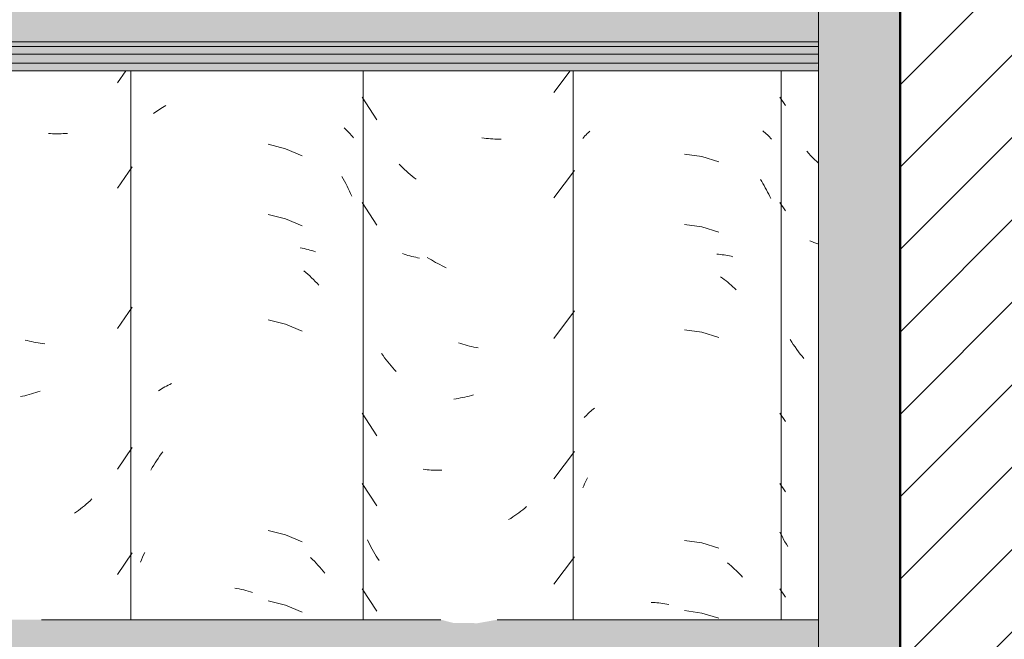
# Model space of a CAD drawing. Header units: metres. Extents: x -28.2 to 13.6, y -1.6 to 5.9.
# Tile 151 of 159: x 6.213 to 6.636, y 3.27 to 3.536. Entities that reach past the tile are written whole.
import ezdxf

# ---------------------------------------------------------------- set-up
doc = ezdxf.new("R2010")
doc.units = ezdxf.units.M
doc.layers.add('A-DETL', color=7, linetype='Continuous', lineweight=5, true_color=0x00a600)
for name, color, linetype, lineweight in [('A-DETL-GENF', 7, 'Continuous', 5), ('A-GLAZ-CWMG', 7, 'Continuous', 5), ('A-ROOF', 7, 'Continuous', 5)]:
    doc.layers.add(name, color=color, linetype=linetype, lineweight=lineweight)

# ---------------------------------------------------------------- blocks, each defined once
blk = doc.blocks.new('FP_206-CASA 2')
at = {"layer": 'A-GLAZ-CWMG', "color": 9, "true_color": 0xc0c0c0}
for p, q in [((-15.52163, 3.50266), (-15.51918, 3.4991)), ((-15.50927, 3.47858), (-15.5101, 3.4795)), ((-15.50843, 3.47768), (-15.50927, 3.47858)), ((-15.50757, 3.47679), (-15.50843, 3.47768)), ((-15.50671, 3.47592), (-15.50757, 3.47679)), ((-15.50583, 3.47506), (-15.50671, 3.47592)), ((-15.50504, 3.47433), (-15.50583, 3.47506)), ((-15.52163, 3.45745), (-15.51918, 3.45388)), ((-15.5079, 3.4407), (-15.50875, 3.44105)), ((-15.50704, 3.44036), (-15.5079, 3.4407)), ((-15.50617, 3.44003), (-15.50704, 3.44036)), ((-15.50528, 3.43973), (-15.50617, 3.44003)), ((-15.51658, 3.39755), (-15.51727, 3.39862)), ((-15.51587, 3.3965), (-15.51658, 3.39755)), ((-15.51515, 3.39546), (-15.51587, 3.3965)), ((-15.51442, 3.39444), (-15.51515, 3.39546)), ((-15.51367, 3.39343), (-15.51442, 3.39444)), ((-15.5129, 3.39244), (-15.51367, 3.39343)), ((-15.51212, 3.39146), (-15.5129, 3.39244)), ((-15.51133, 3.3905), (-15.51212, 3.39146)), ((-15.52163, 3.36702), (-15.51918, 3.36346)), ((-15.52163, 3.33688), (-15.51918, 3.33331)), ((-15.52111, 3.31498), (-15.52163, 3.31604)), ((-15.52057, 3.31393), (-15.52111, 3.31498)), ((-15.52002, 3.31289), (-15.52057, 3.31393)), ((-15.51945, 3.31186), (-15.52002, 3.31289)), ((-15.51887, 3.31084), (-15.51945, 3.31186)), ((-15.51827, 3.30983), (-15.51887, 3.31084)), ((-15.52163, 3.29166), (-15.51918, 3.2881))]:
    blk.add_line(p, q, dxfattribs=at)
blk = doc.blocks.new('FP_207-CASA 2')
at = {"layer": 'A-GLAZ-CWMG', "color": 9, "true_color": 0xc0c0c0}
for p, q in [((-15.60627, 3.48498), (-15.60582, 3.48552)), ((-15.60582, 3.48552), (-15.60536, 3.48605)), ((-15.60536, 3.48605), (-15.60488, 3.48657)), ((-15.60488, 3.48657), (-15.60438, 3.48708)), ((-15.60438, 3.48708), (-15.60387, 3.48759)), ((-15.60387, 3.48759), (-15.60334, 3.48808)), ((-15.52902, 3.48831), (-15.5285, 3.48788)), ((-15.5285, 3.48788), (-15.52799, 3.48745)), ((-15.52799, 3.48745), (-15.52749, 3.48701)), ((-15.52749, 3.48701), (-15.52701, 3.48656)), ((-15.52701, 3.48656), (-15.52653, 3.4861)), ((-15.52653, 3.4861), (-15.52607, 3.48564)), ((-15.52607, 3.48564), (-15.52563, 3.48516)), ((-15.52563, 3.48516), (-15.52519, 3.48468)), ((-15.55515, 3.4772), (-15.56268, 3.47825)), ((-15.5479, 3.47495), (-15.55515, 3.4772)), ((-15.53, 3.46741), (-15.52946, 3.46653)), ((-15.52946, 3.46653), (-15.52893, 3.46564)), ((-15.52893, 3.46564), (-15.52841, 3.46474)), ((-15.52841, 3.46474), (-15.5279, 3.46383)), ((-15.5279, 3.46383), (-15.52741, 3.46291)), ((-15.52741, 3.46291), (-15.52693, 3.46198)), ((-15.52693, 3.46198), (-15.52646, 3.46105)), ((-15.52646, 3.46105), (-15.52601, 3.4601)), ((-15.52601, 3.4601), (-15.52556, 3.45915)), ((-15.55515, 3.44705), (-15.56268, 3.4481)), ((-15.5479, 3.4448), (-15.55515, 3.44705)), ((-15.54872, 3.43532), (-15.54794, 3.43525)), ((-15.54794, 3.43525), (-15.54715, 3.43517)), ((-15.54715, 3.43517), (-15.54638, 3.43507)), ((-15.54638, 3.43507), (-15.54561, 3.43496)), ((-15.54561, 3.43496), (-15.54485, 3.43484)), ((-15.54485, 3.43484), (-15.54409, 3.4347)), ((-15.54409, 3.4347), (-15.54335, 3.43455)), ((-15.54335, 3.43455), (-15.5426, 3.43439)), ((-15.5426, 3.43439), (-15.54187, 3.43421)), ((-15.54708, 3.42564), (-15.5463, 3.42507)), ((-15.5463, 3.42507), (-15.54554, 3.42448)), ((-15.54554, 3.42448), (-15.54477, 3.42388)), ((-15.54477, 3.42388), (-15.54402, 3.42326)), ((-15.54402, 3.42326), (-15.54327, 3.42263)), ((-15.54327, 3.42263), (-15.54253, 3.42198)), ((-15.54253, 3.42198), (-15.5418, 3.42133)), ((-15.5418, 3.42133), (-15.54107, 3.42066)), ((-15.54107, 3.42066), (-15.54036, 3.41997)), ((-15.55515, 3.40184), (-15.56268, 3.40289)), ((-15.5479, 3.39959), (-15.55515, 3.40184)), ((-15.60478, 3.3661), (-15.60433, 3.36656)), ((-15.60433, 3.36656), (-15.60386, 3.36702)), ((-15.60386, 3.36702), (-15.60338, 3.36747)), ((-15.60338, 3.36747), (-15.60289, 3.36791)), ((-15.60289, 3.36791), (-15.60239, 3.36834)), ((-15.60239, 3.36834), (-15.60187, 3.36876)), ((-15.60187, 3.36876), (-15.60134, 3.36918)), ((-15.60565, 3.36514), (-15.60523, 3.36562)), ((-15.60523, 3.36562), (-15.60478, 3.3661)), ((-15.60553, 3.33673), (-15.60514, 3.33758)), ((-15.60514, 3.33758), (-15.60474, 3.33844)), ((-15.60474, 3.33844), (-15.60434, 3.33928)), ((-15.60627, 3.33499), (-15.6059, 3.33586)), ((-15.6059, 3.33586), (-15.60553, 3.33673)), ((-15.55515, 3.31141), (-15.56268, 3.31246)), ((-15.5479, 3.30916), (-15.55515, 3.31141)), ((-15.54408, 3.30274), (-15.54333, 3.30211)), ((-15.54333, 3.30211), (-15.54259, 3.30147)), ((-15.54259, 3.30147), (-15.54186, 3.30081)), ((-15.54186, 3.30081), (-15.54113, 3.30014)), ((-15.54113, 3.30014), (-15.54042, 3.29946)), ((-15.54042, 3.29946), (-15.53971, 3.29876)), ((-15.53971, 3.29876), (-15.53901, 3.29806)), ((-15.53901, 3.29806), (-15.53832, 3.29733)), ((-15.53832, 3.29733), (-15.53763, 3.2966)), ((-15.57691, 3.28583), (-15.57609, 3.28579)), ((-15.57609, 3.28579), (-15.57526, 3.28574)), ((-15.57526, 3.28574), (-15.57443, 3.28567)), ((-15.57443, 3.28567), (-15.5736, 3.28558)), ((-15.5736, 3.28558), (-15.57277, 3.28548)), ((-15.57277, 3.28548), (-15.57193, 3.28537)), ((-15.57193, 3.28537), (-15.57109, 3.28524)), ((-15.57109, 3.28524), (-15.57025, 3.2851)), ((-15.57025, 3.2851), (-15.56941, 3.28494)), ((-15.55515, 3.28127), (-15.56268, 3.28232)), ((-15.5479, 3.27902), (-15.55515, 3.28127))]:
    blk.add_line(p, q, dxfattribs=at)
blk = doc.blocks.new('FP_208-CASA 2')
at = {"layer": 'A-GLAZ-CWMG', "color": 9, "true_color": 0xc0c0c0}
for p, q in [((-15.61867, 3.50467), (-15.61167, 3.51402)), ((-15.70113, 3.50271), (-15.69477, 3.49303)), ((-15.64869, 3.48511), (-15.64963, 3.48524)), ((-15.64776, 3.485), (-15.64869, 3.48511)), ((-15.64683, 3.4849), (-15.64776, 3.485)), ((-15.6459, 3.48482), (-15.64683, 3.4849)), ((-15.64497, 3.48476), (-15.6459, 3.48482)), ((-15.64405, 3.48471), (-15.64497, 3.48476)), ((-15.64313, 3.48468), (-15.64405, 3.48471)), ((-15.64222, 3.48467), (-15.64313, 3.48468)), ((-15.64131, 3.48467), (-15.64222, 3.48467)), ((-15.68442, 3.47317), (-15.68519, 3.47394)), ((-15.68364, 3.4724), (-15.68442, 3.47317)), ((-15.68285, 3.47166), (-15.68364, 3.4724)), ((-15.68205, 3.47092), (-15.68285, 3.47166)), ((-15.68124, 3.4702), (-15.68205, 3.47092)), ((-15.68043, 3.4695), (-15.68124, 3.4702)), ((-15.6796, 3.46881), (-15.68043, 3.4695)), ((-15.67877, 3.46813), (-15.6796, 3.46881)), ((-15.67793, 3.46747), (-15.67877, 3.46813)), ((-15.61867, 3.45946), (-15.60989, 3.47119)), ((-15.70113, 3.45749), (-15.69477, 3.44782)), ((-15.68299, 3.4353), (-15.68378, 3.43557)), ((-15.6822, 3.43504), (-15.68299, 3.4353)), ((-15.68139, 3.4348), (-15.6822, 3.43504)), ((-15.68058, 3.43457), (-15.68139, 3.4348)), ((-15.67975, 3.43435), (-15.68058, 3.43457)), ((-15.67892, 3.43415), (-15.67975, 3.43435)), ((-15.67808, 3.43397), (-15.67892, 3.43415)), ((-15.67724, 3.4338), (-15.67808, 3.43397)), ((-15.67638, 3.43365), (-15.67724, 3.4338)), ((-15.67219, 3.43335), (-15.67308, 3.43391)), ((-15.6713, 3.43281), (-15.67219, 3.43335)), ((-15.6704, 3.43229), (-15.6713, 3.43281)), ((-15.6695, 3.43178), (-15.6704, 3.43229)), ((-15.66859, 3.43129), (-15.6695, 3.43178)), ((-15.66768, 3.43082), (-15.66859, 3.43129)), ((-15.66677, 3.43036), (-15.66768, 3.43082)), ((-15.66585, 3.42992), (-15.66677, 3.43036)), ((-15.66492, 3.42949), (-15.66585, 3.42992)), ((-15.61867, 3.39917), (-15.60989, 3.41091)), ((-15.65875, 3.39696), (-15.65969, 3.39728)), ((-15.65781, 3.39667), (-15.65875, 3.39696)), ((-15.65687, 3.39639), (-15.65781, 3.39667)), ((-15.65593, 3.39613), (-15.65687, 3.39639)), ((-15.65498, 3.39588), (-15.65593, 3.39613)), ((-15.69209, 3.39174), (-15.69274, 3.39265)), ((-15.65404, 3.39565), (-15.65498, 3.39588)), ((-15.6531, 3.39544), (-15.65404, 3.39565)), ((-15.65216, 3.39525), (-15.6531, 3.39544)), ((-15.65122, 3.39507), (-15.65216, 3.39525)), ((-15.69143, 3.39084), (-15.69209, 3.39174)), ((-15.69075, 3.38995), (-15.69143, 3.39084)), ((-15.69007, 3.38907), (-15.69075, 3.38995)), ((-15.68937, 3.3882), (-15.69007, 3.38907)), ((-15.68866, 3.38735), (-15.68937, 3.3882)), ((-15.68794, 3.38651), (-15.68866, 3.38735)), ((-15.68721, 3.38568), (-15.68794, 3.38651)), ((-15.68647, 3.38487), (-15.68721, 3.38568)), ((-15.66072, 3.37326), (-15.66165, 3.37313)), ((-15.65978, 3.37341), (-15.66072, 3.37326)), ((-15.65884, 3.37357), (-15.65978, 3.37341)), ((-15.6579, 3.37375), (-15.65884, 3.37357)), ((-15.65696, 3.37395), (-15.6579, 3.37375)), ((-15.65602, 3.37417), (-15.65696, 3.37395)), ((-15.65508, 3.3744), (-15.65602, 3.37417)), ((-15.65413, 3.37465), (-15.65508, 3.3744)), ((-15.65319, 3.37492), (-15.65413, 3.37465)), ((-15.70113, 3.36706), (-15.69477, 3.35739)), ((-15.61867, 3.33888), (-15.60989, 3.35062)), ((-15.67404, 3.34288), (-15.67492, 3.34299)), ((-15.67316, 3.34279), (-15.67404, 3.34288)), ((-15.67228, 3.34271), (-15.67316, 3.34279)), ((-15.67139, 3.34265), (-15.67228, 3.34271)), ((-15.67049, 3.3426), (-15.67139, 3.34265)), ((-15.66959, 3.34257), (-15.67049, 3.3426)), ((-15.66868, 3.34255), (-15.66959, 3.34257)), ((-15.66777, 3.34256), (-15.66868, 3.34255)), ((-15.66686, 3.34257), (-15.66777, 3.34256)), ((-15.70113, 3.33692), (-15.69477, 3.32725)), ((-15.63378, 3.32429), (-15.63464, 3.32368)), ((-15.63293, 3.32493), (-15.63378, 3.32429)), ((-15.63208, 3.32558), (-15.63293, 3.32493)), ((-15.63125, 3.32624), (-15.63208, 3.32558)), ((-15.63042, 3.32692), (-15.63125, 3.32624)), ((-15.63726, 3.32191), (-15.63815, 3.32136)), ((-15.63638, 3.32249), (-15.63726, 3.32191)), ((-15.63551, 3.32307), (-15.63638, 3.32249)), ((-15.63464, 3.32368), (-15.63551, 3.32307)), ((-15.69834, 3.31167), (-15.69884, 3.31269)), ((-15.69782, 3.31065), (-15.69834, 3.31167)), ((-15.69729, 3.30964), (-15.69782, 3.31065)), ((-15.69675, 3.30864), (-15.69729, 3.30964)), ((-15.69618, 3.30766), (-15.69675, 3.30864)), ((-15.69561, 3.30668), (-15.69618, 3.30766)), ((-15.69502, 3.30571), (-15.69561, 3.30668)), ((-15.69442, 3.30475), (-15.69502, 3.30571)), ((-15.69381, 3.30381), (-15.69442, 3.30475)), ((-15.61867, 3.29367), (-15.60989, 3.30541)), ((-15.70113, 3.29171), (-15.69477, 3.28203))]:
    blk.add_line(p, q, dxfattribs=at)
blk = doc.blocks.new('FP_209-CASA 2')
at = {"layer": 'A-GLAZ-CWMG', "color": 9, "true_color": 0xc0c0c0}
for p, q in [((-15.78818, 3.49747), (-15.78752, 3.49789)), ((-15.78752, 3.49789), (-15.78684, 3.4983)), ((-15.78684, 3.4983), (-15.78615, 3.49869)), ((-15.78615, 3.49869), (-15.78545, 3.49907)), ((-15.7907, 3.49568), (-15.79009, 3.49615)), ((-15.79009, 3.49615), (-15.78947, 3.4966)), ((-15.78947, 3.4966), (-15.78883, 3.49704)), ((-15.78883, 3.49704), (-15.78818, 3.49747)), ((-15.70885, 3.48951), (-15.70829, 3.48901)), ((-15.70829, 3.48901), (-15.70775, 3.48849)), ((-15.70775, 3.48849), (-15.70723, 3.48797)), ((-15.70723, 3.48797), (-15.70672, 3.48743)), ((-15.70672, 3.48743), (-15.70623, 3.48689)), ((-15.70623, 3.48689), (-15.70575, 3.48633)), ((-15.70575, 3.48633), (-15.70528, 3.48577)), ((-15.70528, 3.48577), (-15.70483, 3.4852)), ((-15.73395, 3.48057), (-15.74138, 3.48248)), ((-15.72689, 3.47758), (-15.73395, 3.48057)), ((-15.70978, 3.46868), (-15.7092, 3.46765)), ((-15.7092, 3.46765), (-15.70863, 3.46661)), ((-15.70863, 3.46661), (-15.70809, 3.46557)), ((-15.70809, 3.46557), (-15.70755, 3.46451)), ((-15.70755, 3.46451), (-15.70703, 3.46344)), ((-15.70703, 3.46344), (-15.70653, 3.46236)), ((-15.70653, 3.46236), (-15.70604, 3.46128)), ((-15.70604, 3.46128), (-15.70557, 3.46018)), ((-15.73395, 3.45042), (-15.74138, 3.45234)), ((-15.72689, 3.44744), (-15.73395, 3.45042)), ((-15.72769, 3.43804), (-15.72684, 3.43788)), ((-15.72684, 3.43788), (-15.72599, 3.4377)), ((-15.72599, 3.4377), (-15.72515, 3.43751)), ((-15.72515, 3.43751), (-15.72432, 3.4373)), ((-15.72432, 3.4373), (-15.7235, 3.43708)), ((-15.7235, 3.43708), (-15.72269, 3.43684)), ((-15.72269, 3.43684), (-15.72188, 3.43658)), ((-15.72188, 3.43658), (-15.72109, 3.43632)), ((-15.7261, 3.42821), (-15.72526, 3.42748)), ((-15.72526, 3.42748), (-15.72443, 3.42673)), ((-15.72443, 3.42673), (-15.72361, 3.42598)), ((-15.72361, 3.42598), (-15.72279, 3.4252)), ((-15.72279, 3.4252), (-15.72199, 3.42441)), ((-15.72199, 3.42441), (-15.7212, 3.42361)), ((-15.7212, 3.42361), (-15.72041, 3.42279)), ((-15.72041, 3.42279), (-15.71964, 3.42196)), ((-15.73395, 3.40521), (-15.74138, 3.40712)), ((-15.72689, 3.40223), (-15.73395, 3.40521)), ((-15.78439, 3.37904), (-15.78366, 3.37939)), ((-15.78366, 3.37939), (-15.78292, 3.37972)), ((-15.78852, 3.37668), (-15.78786, 3.37711)), ((-15.78786, 3.37711), (-15.78719, 3.37752)), ((-15.78719, 3.37752), (-15.78651, 3.37792)), ((-15.78651, 3.37792), (-15.78582, 3.3783)), ((-15.78582, 3.3783), (-15.78511, 3.37868)), ((-15.78511, 3.37868), (-15.78439, 3.37904)), ((-15.78743, 3.34956), (-15.78675, 3.35051)), ((-15.79062, 3.34467), (-15.79001, 3.34567)), ((-15.79001, 3.34567), (-15.78938, 3.34666)), ((-15.78938, 3.34666), (-15.78874, 3.34764)), ((-15.78874, 3.34764), (-15.78809, 3.34861)), ((-15.78809, 3.34861), (-15.78743, 3.34956)), ((-15.7918, 3.34263), (-15.79121, 3.34366)), ((-15.79121, 3.34366), (-15.79062, 3.34467)), ((-15.73395, 3.31478), (-15.74138, 3.31669)), ((-15.72689, 3.3118), (-15.73395, 3.31478)), ((-15.79626, 3.30312), (-15.79584, 3.30416)), ((-15.79584, 3.30416), (-15.7954, 3.30519)), ((-15.7954, 3.30519), (-15.79495, 3.30621)), ((-15.79495, 3.30621), (-15.79449, 3.30723)), ((-15.72321, 3.30503), (-15.72241, 3.30425)), ((-15.72241, 3.30425), (-15.72161, 3.30346)), ((-15.72161, 3.30346), (-15.72082, 3.30264)), ((-15.72082, 3.30264), (-15.72004, 3.30182)), ((-15.72004, 3.30182), (-15.71927, 3.30098)), ((-15.71927, 3.30098), (-15.71852, 3.30012)), ((-15.71852, 3.30012), (-15.71777, 3.29926)), ((-15.71777, 3.29926), (-15.71704, 3.29838)), ((-15.7558, 3.29198), (-15.75484, 3.2918)), ((-15.75484, 3.2918), (-15.75388, 3.2916)), ((-15.75388, 3.2916), (-15.75292, 3.29138)), ((-15.75292, 3.29138), (-15.75196, 3.29115)), ((-15.75196, 3.29115), (-15.751, 3.2909)), ((-15.751, 3.2909), (-15.75004, 3.29063)), ((-15.75004, 3.29063), (-15.74908, 3.29034)), ((-15.74908, 3.29034), (-15.74812, 3.29003)), ((-15.73395, 3.28464), (-15.74138, 3.28655)), ((-15.72689, 3.28166), (-15.73395, 3.28464))]:
    blk.add_line(p, q, dxfattribs=at)
blk = doc.blocks.new('FP_210-CASA 2')
at = {"layer": 'A-GLAZ-CWMG', "color": 9, "true_color": 0xc0c0c0}
for p, q in [((-15.80615, 3.50885), (-15.80265, 3.51402)), ((-15.83494, 3.48706), (-15.83586, 3.48712)), ((-15.83402, 3.48701), (-15.83494, 3.48706)), ((-15.8331, 3.48699), (-15.83402, 3.48701)), ((-15.83219, 3.48697), (-15.8331, 3.48699)), ((-15.83128, 3.48698), (-15.83219, 3.48697)), ((-15.83037, 3.487), (-15.83128, 3.48698)), ((-15.82947, 3.48704), (-15.83037, 3.487)), ((-15.82858, 3.48709), (-15.82947, 3.48704)), ((-15.82769, 3.48716), (-15.82858, 3.48709)), ((-15.80615, 3.46364), (-15.79991, 3.47284)), ((-15.80615, 3.40335), (-15.79991, 3.41256)), ((-15.84495, 3.39819), (-15.84589, 3.39844)), ((-15.84401, 3.39796), (-15.84495, 3.39819)), ((-15.84307, 3.39775), (-15.84401, 3.39796)), ((-15.84213, 3.39756), (-15.84307, 3.39775)), ((-15.84119, 3.39738), (-15.84213, 3.39756)), ((-15.84025, 3.39722), (-15.84119, 3.39738)), ((-15.83931, 3.39708), (-15.84025, 3.39722)), ((-15.83838, 3.39695), (-15.83931, 3.39708)), ((-15.83744, 3.39684), (-15.83838, 3.39695)), ((-15.8441, 3.37504), (-15.84504, 3.37479)), ((-15.84316, 3.37531), (-15.8441, 3.37504)), ((-15.84222, 3.37559), (-15.84316, 3.37531)), ((-15.84128, 3.37589), (-15.84222, 3.37559)), ((-15.84034, 3.37621), (-15.84128, 3.37589)), ((-15.8394, 3.37654), (-15.84034, 3.37621)), ((-15.84693, 3.37435), (-15.84787, 3.37415)), ((-15.84599, 3.37456), (-15.84693, 3.37435)), ((-15.84504, 3.37479), (-15.84599, 3.37456)), ((-15.80615, 3.34307), (-15.79991, 3.35227)), ((-15.81876, 3.32875), (-15.81957, 3.32804)), ((-15.81796, 3.32948), (-15.81876, 3.32875)), ((-15.81717, 3.33022), (-15.81796, 3.32948)), ((-15.82376, 3.3247), (-15.82461, 3.32408)), ((-15.8229, 3.32534), (-15.82376, 3.3247)), ((-15.82206, 3.32599), (-15.8229, 3.32534)), ((-15.82122, 3.32666), (-15.82206, 3.32599)), ((-15.82039, 3.32734), (-15.82122, 3.32666)), ((-15.81957, 3.32804), (-15.82039, 3.32734)), ((-15.80615, 3.29785), (-15.79991, 3.30706))]:
    blk.add_line(p, q, dxfattribs=at)
blk = doc.blocks.new('Rectangular Mullion - Telha Fibrocimento - Ondulada-1908998-CASA 2')
at = {"layer": 'A-GLAZ-CWMG'}
for p, q in [((-15.80043, 3.27839), (-15.80043, 3.51402)), ((-15.70061, 3.27839), (-15.70061, 3.51402)), ((-15.6104, 3.27839), (-15.6104, 3.51402)), ((-15.52113, 3.27839), (-15.52113, 3.51402))]:
    blk.add_line(p, q, dxfattribs=at)
for name in ['FP_209-CASA 2', 'FP_207-CASA 2', 'FP_210-CASA 2', 'FP_208-CASA 2', 'FP_206-CASA 2']:
    blk.add_blockref(name, (0, 0), dxfattribs=at)
blk = doc.blocks.new('LONGARINA_STEEL_FRAME - LONGARINA_STEEL_FRAME-1917798-CASA 2')
at = {"layer": 'A-ROOF', "true_color": 0x9fa09c}
blk.add_hatch(color=253, dxfattribs=at).paths.add_polyline_path([(-15.50504, 2.65), (-15.47004, 2.65), (-15.47004, 3.68355), (-15.50504, 3.68355), (-15.50504, 2.76496)])
h = blk.add_hatch(color=253, dxfattribs=at)
h.paths.add_polyline_path([(-17.18207, 3.52638), (-16.79254, 3.52638), (-16.79254, 3.54319), (-17.30207, 3.54319), (-17.30876, 3.54166), (-17.32107, 3.54184), (-17.32624, 3.54319), (-18.04504, 3.54319), (-18.04504, 3.52638), (-17.25859, 3.52638)])
h.paths.add_polyline_path([(-15.50504, 3.52638), (-15.50504, 3.54319), (-15.64307, 3.54319), (-15.65151, 3.54168), (-15.66207, 3.54184), (-15.66724, 3.54319), (-16.19607, 3.54319), (-16.20276, 3.54166), (-16.21507, 3.54184), (-16.22024, 3.54319), (-16.74907, 3.54319), (-16.75754, 3.54125), (-16.75754, 3.52638), (-15.63984, 3.52638)])
h = blk.add_hatch(color=253, dxfattribs=at)
h.paths.add_polyline_path([(-18.04504, 3.5244), (-16.79254, 3.5244), (-16.79254, 3.52638), (-18.04504, 3.52638)])
h.paths.add_polyline_path([(-15.50504, 3.5244), (-15.50504, 3.52638), (-16.75754, 3.52638), (-16.75754, 3.5244), (-15.64125, 3.5244)])
h = blk.add_hatch(color=253, dxfattribs=at)
h.paths.add_polyline_path([(-18.04504, 3.52114), (-16.79254, 3.52114), (-16.79254, 3.5244), (-18.04504, 3.5244), (-18.04504, 3.52341)])
h.paths.add_polyline_path([(-15.65151, 3.52114), (-15.50504, 3.52114), (-15.50504, 3.5244), (-16.75754, 3.5244), (-16.75754, 3.52114), (-15.65674, 3.52114)])
h = blk.add_hatch(color=253, dxfattribs=at)
h.paths.add_polyline_path([(-15.64336, 3.51728), (-15.50504, 3.51728), (-15.50504, 3.52114), (-16.75754, 3.52114), (-16.75754, 3.51728), (-15.64351, 3.51728)])
h.paths.add_polyline_path([(-18.04504, 3.51728), (-16.79254, 3.51728), (-16.79254, 3.52114), (-18.04504, 3.52114)])
h = blk.add_hatch(color=253, dxfattribs=at)
h.paths.add_polyline_path([(-15.65151, 3.51402), (-15.50504, 3.51402), (-15.50554, 3.51728), (-16.75754, 3.51728), (-16.75754, 3.51402), (-15.65348, 3.51402)])
h.paths.add_polyline_path([(-18.04504, 3.51402), (-16.79254, 3.51402), (-16.79302, 3.51728), (-18.04504, 3.51728)])
h = blk.add_hatch(color=253, dxfattribs=at)
h.paths.add_polyline_path([(-17.18207, 3.26158), (-16.79254, 3.26158), (-16.79254, 3.27839), (-17.30207, 3.27839), (-17.30876, 3.27686), (-17.32107, 3.27705), (-17.32624, 3.27839), (-18.04504, 3.27839), (-18.04504, 3.26158), (-17.25859, 3.26158)])
h.paths.add_polyline_path([(-15.50504, 3.26158), (-15.50504, 3.27839), (-15.64307, 3.27839), (-15.65151, 3.27689), (-15.66207, 3.27705), (-15.66724, 3.27839), (-16.19607, 3.27839), (-16.20276, 3.27686), (-16.21507, 3.27705), (-16.22024, 3.27839), (-16.74907, 3.27839), (-16.75754, 3.27645), (-16.75754, 3.26158), (-15.63984, 3.26158)])
at = {"layer": 'A-ROOF'}
for p, q in [((-15.50504, 2.65), (-15.50504, 3.68355)), ((-15.50504, 3.52638), (-16.75754, 3.52638)), ((-15.50504, 3.5244), (-16.75754, 3.5244)), ((-15.50504, 3.52114), (-16.75754, 3.52114)), ((-15.50504, 3.51728), (-16.75754, 3.51728)), ((-15.50504, 3.51402), (-16.75754, 3.51402)), ((-15.66724, 3.27839), (-15.83882, 3.27839)), ((-15.50504, 3.27839), (-15.64307, 3.27839))]:
    blk.add_line(p, q, dxfattribs=at)

msp = doc.modelspace()

# ---------------------------------------------------------------- hatches: boundary and pattern name
at = {"layer": 'A-DETL-GENF', "true_color": 0x808080}
h = msp.add_hatch(dxfattribs=at)
h.set_pattern_fill('FP_1', color=8, style=0, pattern_type=2)
h.set_pattern_definition([(45, (7.486623, 2.812), (-0.01767767, 0.01767767), [])])
h.paths.add_polyline_path([(6.74344, 2.65), (6.74658, 2.65), (6.74658, 4.25), (6.59158, 4.25), (6.59158, 2.65), (6.74158, 2.65)])

# ---------------------------------------------------------------- linework, layer by layer
at = {"layer": 'A-DETL', "color": 7, "lineweight": 50}
msp.add_line((6.59158, 4.25), (6.59158, 2.65), dxfattribs=at)

# ---------------------------------------------------------------- block references
at = {"layer": 'A-GLAZ-CWMG'}
msp.add_blockref('Rectangular Mullion - Telha Fibrocimento - Ondulada-1908998-CASA 2', (22.06162, 0), dxfattribs=at)
at = {"layer": 'A-ROOF'}
msp.add_blockref('LONGARINA_STEEL_FRAME - LONGARINA_STEEL_FRAME-1917798-CASA 2', (22.06162, 0), dxfattribs=at)

doc.saveas('drawing.dxf')
